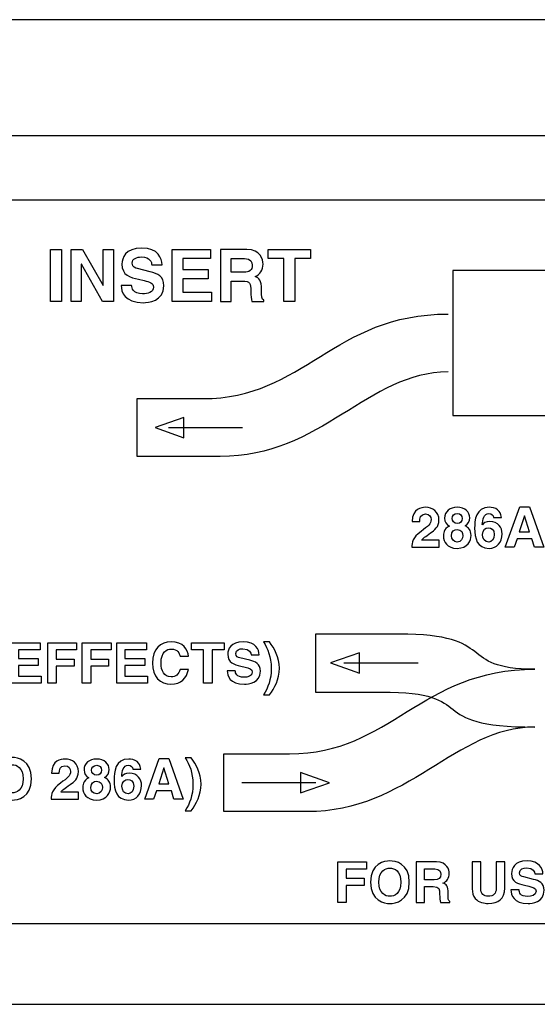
# Model space of a CAD drawing. Extents: x -109.8 to -92.6, y 118.2 to 119.9.
# Tile 15 of 18: x -101 to -100.1, y 118.2 to 119.9. Entities that reach past the tile are written whole.
import ezdxf

# ---------------------------------------------------------------- set-up
doc = ezdxf.new("R2010")
doc.units = 0
doc.header["$MEASUREMENT"] = 0
doc.layers.add('LAYER_1', color=160, linetype='CONTINUOUS')

# ---------------------------------------------------------------- blocks, each defined once
blk = doc.blocks.new('AI9-BLK44')
at = {"layer": 'LAYER_1', "color": 7}
for points in [[(16.922, 0.806), (15.981, 0.806), (15.981, 0.433), (16.845, 0.433), (16.845, 0.12), (15.981, 0.12), (15.981, -0.34), (16.964, -0.34), (16.964, -0.654), (15.618, -0.654), (15.618, 1.12), (16.922, 1.12)], [(17.635, -0.654), (17.265, -0.654), (17.265, 1.12), (18.527, 1.12), (18.527, 0.806), (17.635, 0.806), (17.635, 0.406), (18.416, 0.406), (18.416, 0.093), (17.635, 0.093)], [(19.144, -0.654), (18.774, -0.654), (18.774, 1.12), (20.036, 1.12), (20.036, 0.806), (19.144, 0.806), (19.144, 0.406), (19.924, 0.406), (19.924, 0.093), (19.144, 0.093)], [(21.586, 0.806), (20.645, 0.806), (20.645, 0.433), (21.51, 0.433), (21.51, 0.12), (20.645, 0.12), (20.645, -0.34), (21.628, -0.34), (21.628, -0.654), (20.283, -0.654), (20.283, 1.12), (21.586, 1.12)], [(24.466, -0.654), (24.095, -0.654), (24.095, 0.806), (23.559, 0.806), (23.559, 1.12), (25.001, 1.12), (25.001, 0.806), (24.466, 0.806)]]:
    blk.add_lwpolyline(points, close=True, dxfattribs=at)
for points, knots in [([(23.06, 0.539), (23.031, 0.645), (22.974, 0.846), (22.668, 0.846), (22.49, 0.846), (22.228, 0.727), (22.228, 0.226), (22.228, -0.093), (22.354, -0.379), (22.668, -0.379), (22.873, -0.379), (23.016, -0.263), (23.06, -0.046), (23.06, -0.046), (23.431, -0.046), (23.431, -0.046), (23.357, -0.431), (23.105, -0.7), (22.66, -0.7), (22.189, -0.7), (21.851, -0.382), (21.851, 0.23), (21.851, 0.851), (22.208, 1.167), (22.666, 1.167), (23.197, 1.167), (23.411, 0.801), (23.431, 0.539), (23.431, 0.539), (23.06, 0.539), (23.06, 0.539)], [0, 0, 0, 0, 1, 1, 1, 2, 2, 2, 3, 3, 3, 4, 4, 4, 5, 5, 5, 6, 6, 6, 7, 7, 7, 8, 8, 8, 9, 9, 9, 10, 10, 10, 10]), ([(25.485, -0.108), (25.488, -0.206), (25.537, -0.394), (25.861, -0.394), (26.036, -0.394), (26.231, -0.352), (26.231, -0.164), (26.231, -0.026), (26.098, 0.011), (25.91, 0.055), (25.91, 0.055), (25.72, 0.1), (25.72, 0.1), (25.434, 0.166), (25.157, 0.23), (25.157, 0.621), (25.157, 0.818), (25.263, 1.167), (25.839, 1.167), (26.382, 1.167), (26.528, 0.811), (26.53, 0.594), (26.53, 0.594), (26.174, 0.594), (26.174, 0.594), (26.164, 0.673), (26.135, 0.86), (25.811, 0.86), (25.671, 0.86), (25.503, 0.809), (25.503, 0.648), (25.503, 0.51), (25.616, 0.48), (25.69, 0.463), (25.69, 0.463), (26.123, 0.357), (26.123, 0.357), (26.365, 0.297), (26.587, 0.199), (26.587, -0.12), (26.587, -0.654), (26.044, -0.7), (25.888, -0.7), (25.241, -0.7), (25.13, -0.328), (25.13, -0.108), (25.13, -0.108), (25.485, -0.108), (25.485, -0.108)], [0, 0, 0, 0, 1, 1, 1, 2, 2, 2, 3, 3, 3, 4, 4, 4, 5, 5, 5, 6, 6, 6, 7, 7, 7, 8, 8, 8, 9, 9, 9, 10, 10, 10, 11, 11, 11, 12, 12, 12, 13, 13, 13, 14, 14, 14, 15, 15, 15, 16, 16, 16, 16]), ([(26.982, 1.159), (27.202, 0.863), (27.417, 0.483), (27.417, 0.001), (27.417, -0.481), (27.212, -0.861), (26.982, -1.167), (26.982, -1.167), (26.728, -1.167), (26.728, -1.167), (26.918, -0.844), (27.061, -0.51), (27.061, 0.001), (27.061, 0.512), (26.908, 0.846), (26.728, 1.159), (26.728, 1.159), (26.982, 1.159), (26.982, 1.159)], [0, 0, 0, 0, 1, 1, 1, 2, 2, 2, 3, 3, 3, 4, 4, 4, 5, 5, 5, 6, 6, 6, 6])]:
    blk.add_open_spline(points, degree=3, knots=knots, dxfattribs=at)
blk = doc.blocks.new('AI9-BLK41')
at = {"layer": 'LAYER_1', "color": 7}
for points in [[(23.544, -0.653), (23.153, -0.653), (23.785, 1.12), (24.213, 1.12), (24.838, -0.653), (24.435, -0.653), (24.321, -0.288), (23.667, -0.288)], [(23.766, 0.019), (24.217, 0.019), (23.998, 0.72), (23.993, 0.72)]]:
    blk.add_lwpolyline(points, close=True, dxfattribs=at)
for points, knots in [([(17.338, 1.167), (17.572, 1.167), (18.19, 1.066), (18.19, 0.233), (18.19, -0.598), (17.572, -0.7), (17.338, -0.7), (17.103, -0.7), (16.486, -0.598), (16.486, 0.233), (16.486, 1.066), (17.103, 1.167), (17.338, 1.167)], [0, 0, 0, 0, 1, 1, 1, 2, 2, 2, 3, 3, 3, 4, 4, 4, 4]), ([(19.069, 0.481), (19.069, 1.051), (19.486, 1.1), (19.642, 1.1), (19.978, 1.1), (20.244, 0.903), (20.244, 0.547), (20.244, 0.246), (20.049, 0.093), (19.879, -0.023), (19.646, -0.186), (19.526, -0.266), (19.486, -0.347), (19.486, -0.347), (20.247, -0.347), (20.247, -0.347), (20.247, -0.347), (20.247, -0.653), (20.247, -0.653), (20.247, -0.653), (19.049, -0.653), (19.049, -0.653), (19.061, -0.448), (19.076, -0.233), (19.457, 0.043), (19.773, 0.273), (19.899, 0.362), (19.899, 0.559), (19.899, 0.676), (19.825, 0.809), (19.656, 0.809), (19.415, 0.809), (19.407, 0.609), (19.405, 0.481), (19.405, 0.481), (19.069, 0.481), (19.069, 0.481)], [0, 0, 0, 0, 1, 1, 1, 2, 2, 2, 3, 3, 3, 4, 4, 4, 5, 5, 5, 6, 6, 6, 7, 7, 7, 8, 8, 8, 9, 9, 9, 10, 10, 10, 11, 11, 11, 12, 12, 12, 12]), ([(21.044, -0.7), (20.592, -0.7), (20.437, -0.406), (20.437, -0.166), (20.437, -0.078), (20.437, 0.155), (20.703, 0.278), (20.565, 0.347), (20.491, 0.459), (20.491, 0.621), (20.491, 0.92), (20.731, 1.1), (21.037, 1.1), (21.4, 1.1), (21.593, 0.886), (21.593, 0.643), (21.593, 0.493), (21.531, 0.364), (21.39, 0.29), (21.558, 0.206), (21.652, 0.095), (21.652, -0.132), (21.652, -0.355), (21.509, -0.7), (21.044, -0.7)], [0, 0, 0, 0, 1, 1, 1, 2, 2, 2, 3, 3, 3, 4, 4, 4, 5, 5, 5, 6, 6, 6, 7, 7, 7, 8, 8, 8, 8]), ([(22.637, 0.656), (22.627, 0.755), (22.563, 0.824), (22.435, 0.824), (22.21, 0.824), (22.158, 0.567), (22.146, 0.34), (22.146, 0.34), (22.151, 0.335), (22.151, 0.335), (22.198, 0.399), (22.284, 0.481), (22.479, 0.481), (22.842, 0.481), (23.015, 0.202), (23.015, -0.06), (23.015, -0.443), (22.78, -0.7), (22.442, -0.7), (21.911, -0.7), (21.807, -0.255), (21.807, 0.182), (21.807, 0.515), (21.852, 1.1), (22.459, 1.1), (22.531, 1.1), (22.731, 1.073), (22.817, 0.987), (22.914, 0.893), (22.948, 0.841), (22.98, 0.656), (22.98, 0.656), (22.637, 0.656), (22.637, 0.656)], [0, 0, 0, 0, 1, 1, 1, 2, 2, 2, 3, 3, 3, 4, 4, 4, 5, 5, 5, 6, 6, 6, 7, 7, 7, 8, 8, 8, 9, 9, 9, 10, 10, 10, 11, 11, 11, 11]), ([(25.188, 1.159), (25.408, 0.863), (25.623, 0.483), (25.623, 0.002), (25.623, -0.48), (25.418, -0.86), (25.188, -1.167), (25.188, -1.167), (24.934, -1.167), (24.934, -1.167), (25.124, -0.843), (25.267, -0.51), (25.267, 0.002), (25.267, 0.512), (25.114, 0.846), (24.934, 1.159), (24.934, 1.159), (25.188, 1.159), (25.188, 1.159)], [0, 0, 0, 0, 1, 1, 1, 2, 2, 2, 3, 3, 3, 4, 4, 4, 5, 5, 5, 6, 6, 6, 6]), ([(17.338, -0.386), (17.538, -0.386), (17.819, -0.263), (17.819, 0.233), (17.819, 0.73), (17.538, 0.853), (17.338, 0.853), (17.138, 0.853), (16.856, 0.73), (16.856, 0.233), (16.856, -0.263), (17.138, -0.386), (17.338, -0.386)], [0, 0, 0, 0, 1, 1, 1, 2, 2, 2, 3, 3, 3, 4, 4, 4, 4]), ([(21.261, 0.607), (21.261, 0.74), (21.17, 0.824), (21.059, 0.824), (20.904, 0.824), (20.822, 0.735), (20.822, 0.607), (20.822, 0.503), (20.899, 0.389), (21.047, 0.389), (21.183, 0.389), (21.261, 0.481), (21.261, 0.607)], [0, 0, 0, 0, 1, 1, 1, 2, 2, 2, 3, 3, 3, 4, 4, 4, 4]), ([(21.039, 0.127), (20.914, 0.127), (20.792, 0.046), (20.792, -0.144), (20.792, -0.312), (20.889, -0.423), (21.047, -0.423), (21.227, -0.423), (21.296, -0.268), (21.296, -0.147), (21.296, -0.023), (21.232, 0.127), (21.039, 0.127)], [0, 0, 0, 0, 1, 1, 1, 2, 2, 2, 3, 3, 3, 4, 4, 4, 4]), ([(22.417, 0.204), (22.286, 0.204), (22.153, 0.122), (22.153, -0.097), (22.153, -0.288), (22.262, -0.423), (22.427, -0.423), (22.553, -0.423), (22.669, -0.327), (22.669, -0.09), (22.669, 0.132), (22.526, 0.204), (22.417, 0.204)], [0, 0, 0, 0, 1, 1, 1, 2, 2, 2, 3, 3, 3, 4, 4, 4, 4])]:
    blk.add_open_spline(points, degree=3, knots=knots, dxfattribs=at)
blk = doc.blocks.new('AI9-BLK40')
at = {"layer": 'LAYER_1', "color": 7}
blk.add_lwpolyline([(-18.969, -0.887), (-19.339, -0.887), (-19.339, 0.887), (-18.077, 0.887), (-18.077, 0.573), (-18.969, 0.573), (-18.969, 0.173), (-18.189, 0.173), (-18.189, -0.141), (-18.969, -0.141)], close=True, dxfattribs=at)
for points, knots in [([(-17.058, 0.934), (-16.823, 0.934), (-16.206, 0.832), (-16.206, 0), (-16.206, -0.832), (-16.823, -0.934), (-17.058, -0.934), (-17.292, -0.934), (-17.91, -0.832), (-17.91, 0), (-17.91, 0.832), (-17.292, 0.934), (-17.058, 0.934)], [0, 0, 0, 0, 1, 1, 1, 2, 2, 2, 3, 3, 3, 4, 4, 4, 4]), ([(-15.909, 0.887), (-15.909, 0.887), (-15.013, 0.887), (-15.013, 0.887), (-14.541, 0.887), (-14.455, 0.538), (-14.455, 0.385), (-14.455, 0.19), (-14.554, 0.022), (-14.729, -0.037), (-14.583, -0.101), (-14.504, -0.156), (-14.504, -0.486), (-14.504, -0.746), (-14.504, -0.81), (-14.425, -0.84), (-14.425, -0.84), (-14.425, -0.887), (-14.425, -0.887), (-14.425, -0.887), (-14.835, -0.887), (-14.835, -0.887), (-14.86, -0.803), (-14.875, -0.711), (-14.875, -0.528), (-14.875, -0.287), (-14.889, -0.193), (-15.164, -0.193), (-15.164, -0.193), (-15.546, -0.193), (-15.546, -0.193), (-15.546, -0.193), (-15.546, -0.887), (-15.546, -0.887), (-15.546, -0.887), (-15.909, -0.887), (-15.909, -0.887), (-15.909, -0.887), (-15.909, 0.887), (-15.909, 0.887)], [0, 0, 0, 0, 1, 1, 1, 2, 2, 2, 3, 3, 3, 4, 4, 4, 5, 5, 5, 6, 6, 6, 7, 7, 7, 8, 8, 8, 9, 9, 9, 10, 10, 10, 11, 11, 11, 12, 12, 12, 13, 13, 13, 13]), ([(-12.02, -0.267), (-12.02, -0.734), (-12.301, -0.934), (-12.749, -0.934), (-12.912, -0.934), (-13.153, -0.894), (-13.312, -0.719), (-13.408, -0.61), (-13.445, -0.466), (-13.45, -0.289), (-13.45, -0.289), (-13.45, 0.887), (-13.45, 0.887), (-13.45, 0.887), (-13.072, 0.887), (-13.072, 0.887), (-13.072, 0.887), (-13.072, -0.265), (-13.072, -0.265), (-13.072, -0.511), (-12.929, -0.62), (-12.756, -0.62), (-12.502, -0.62), (-12.398, -0.496), (-12.398, -0.282), (-12.398, -0.282), (-12.398, 0.887), (-12.398, 0.887), (-12.398, 0.887), (-12.02, 0.887), (-12.02, 0.887), (-12.02, 0.887), (-12.02, -0.267), (-12.02, -0.267)], [0, 0, 0, 0, 1, 1, 1, 2, 2, 2, 3, 3, 3, 4, 4, 4, 5, 5, 5, 6, 6, 6, 7, 7, 7, 8, 8, 8, 9, 9, 9, 10, 10, 10, 11, 11, 11, 11]), ([(-11.393, -0.341), (-11.391, -0.44), (-11.341, -0.627), (-11.017, -0.627), (-10.842, -0.627), (-10.647, -0.585), (-10.647, -0.398), (-10.647, -0.259), (-10.78, -0.223), (-10.968, -0.178), (-10.968, -0.178), (-11.158, -0.134), (-11.158, -0.134), (-11.445, -0.067), (-11.721, -0.003), (-11.721, 0.388), (-11.721, 0.585), (-11.615, 0.934), (-11.04, 0.934), (-10.497, 0.934), (-10.351, 0.578), (-10.348, 0.36), (-10.348, 0.36), (-10.704, 0.36), (-10.704, 0.36), (-10.714, 0.44), (-10.744, 0.627), (-11.067, 0.627), (-11.208, 0.627), (-11.376, 0.575), (-11.376, 0.415), (-11.376, 0.276), (-11.262, 0.247), (-11.188, 0.229), (-11.188, 0.229), (-10.756, 0.123), (-10.756, 0.123), (-10.514, 0.064), (-10.292, -0.034), (-10.292, -0.353), (-10.292, -0.887), (-10.835, -0.934), (-10.99, -0.934), (-11.637, -0.934), (-11.748, -0.561), (-11.748, -0.341), (-11.748, -0.341), (-11.393, -0.341), (-11.393, -0.341)], [0, 0, 0, 0, 1, 1, 1, 2, 2, 2, 3, 3, 3, 4, 4, 4, 5, 5, 5, 6, 6, 6, 7, 7, 7, 8, 8, 8, 9, 9, 9, 10, 10, 10, 11, 11, 11, 12, 12, 12, 13, 13, 13, 14, 14, 14, 15, 15, 15, 16, 16, 16, 16]), ([(-17.058, -0.62), (-16.858, -0.62), (-16.576, -0.496), (-16.576, 0), (-16.576, 0.496), (-16.858, 0.619), (-17.058, 0.619), (-17.258, 0.619), (-17.539, 0.496), (-17.539, 0), (-17.539, -0.496), (-17.258, -0.62), (-17.058, -0.62)], [0, 0, 0, 0, 1, 1, 1, 2, 2, 2, 3, 3, 3, 4, 4, 4, 4]), ([(-15.112, 0.106), (-14.919, 0.106), (-14.825, 0.173), (-14.825, 0.348), (-14.825, 0.442), (-14.867, 0.58), (-15.085, 0.58), (-15.085, 0.58), (-15.546, 0.58), (-15.546, 0.58), (-15.546, 0.58), (-15.546, 0.106), (-15.546, 0.106), (-15.546, 0.106), (-15.112, 0.106), (-15.112, 0.106)], [0, 0, 0, 0, 1, 1, 1, 2, 2, 2, 3, 3, 3, 4, 4, 4, 5, 5, 5, 5])]:
    blk.add_open_spline(points, degree=3, knots=knots, dxfattribs=at)
blk = doc.blocks.new('AI9-BLK39')
at = {"layer": 'LAYER_1', "color": 7}
for points in [[(-5.223, -1.14), (-5.699, -1.14), (-5.699, 1.14), (-5.223, 1.14)], [(-3.388, 1.14), (-2.943, 1.14), (-2.943, -1.14), (-3.419, -1.14), (-4.35, 0.486), (-4.356, 0.486), (-4.356, -1.14), (-4.8, -1.14), (-4.8, 1.14), (-4.299, 1.14), (-3.394, -0.448), (-3.388, -0.448)], [(1.308, 0.737), (0.099, 0.737), (0.099, 0.257), (1.21, 0.257), (1.21, -0.146), (0.099, -0.146), (0.099, -0.737), (1.362, -0.737), (1.362, -1.14), (-0.368, -1.14), (-0.368, 1.14), (1.308, 1.14)], [(5.01, -1.14), (4.534, -1.14), (4.534, 0.737), (3.845, 0.737), (3.845, 1.14), (5.699, 1.14), (5.699, 0.737), (5.01, 0.737)]]:
    blk.add_lwpolyline(points, close=True, dxfattribs=at)
for points, knots in [([(-2.146, -0.438), (-2.143, -0.565), (-2.079, -0.806), (-1.664, -0.806), (-1.438, -0.806), (-1.188, -0.753), (-1.188, -0.511), (-1.188, -0.333), (-1.359, -0.286), (-1.6, -0.229), (-1.6, -0.229), (-1.845, -0.171), (-1.845, -0.171), (-2.213, -0.086), (-2.569, -0.003), (-2.569, 0.498), (-2.569, 0.753), (-2.432, 1.2), (-1.692, 1.2), (-0.994, 1.2), (-0.806, 0.743), (-0.803, 0.464), (-0.803, 0.464), (-1.261, 0.464), (-1.261, 0.464), (-1.273, 0.565), (-1.311, 0.806), (-1.727, 0.806), (-1.908, 0.806), (-2.124, 0.74), (-2.124, 0.533), (-2.124, 0.356), (-1.978, 0.317), (-1.883, 0.295), (-1.883, 0.295), (-1.327, 0.159), (-1.327, 0.159), (-1.016, 0.083), (-0.73, -0.045), (-0.73, -0.454), (-0.73, -1.14), (-1.429, -1.2), (-1.629, -1.2), (-2.46, -1.2), (-2.603, -0.721), (-2.603, -0.438), (-2.603, -0.438), (-2.146, -0.438), (-2.146, -0.438)], [0, 0, 0, 0, 1, 1, 1, 2, 2, 2, 3, 3, 3, 4, 4, 4, 5, 5, 5, 6, 6, 6, 7, 7, 7, 8, 8, 8, 9, 9, 9, 10, 10, 10, 11, 11, 11, 12, 12, 12, 13, 13, 13, 14, 14, 14, 15, 15, 15, 16, 16, 16, 16]), ([(1.749, 1.14), (1.749, 1.14), (2.902, 1.14), (2.902, 1.14), (3.508, 1.14), (3.619, 0.692), (3.619, 0.495), (3.619, 0.244), (3.492, 0.028), (3.267, -0.048), (3.454, -0.13), (3.556, -0.2), (3.556, -0.625), (3.556, -0.959), (3.556, -1.041), (3.658, -1.08), (3.658, -1.08), (3.658, -1.14), (3.658, -1.14), (3.658, -1.14), (3.131, -1.14), (3.131, -1.14), (3.099, -1.032), (3.08, -0.915), (3.08, -0.68), (3.08, -0.368), (3.061, -0.248), (2.708, -0.248), (2.708, -0.248), (2.216, -0.248), (2.216, -0.248), (2.216, -0.248), (2.216, -1.14), (2.216, -1.14), (2.216, -1.14), (1.749, -1.14), (1.749, -1.14), (1.749, -1.14), (1.749, 1.14), (1.749, 1.14)], [0, 0, 0, 0, 1, 1, 1, 2, 2, 2, 3, 3, 3, 4, 4, 4, 5, 5, 5, 6, 6, 6, 7, 7, 7, 8, 8, 8, 9, 9, 9, 10, 10, 10, 11, 11, 11, 12, 12, 12, 13, 13, 13, 13]), ([(2.775, 0.137), (3.022, 0.137), (3.143, 0.222), (3.143, 0.448), (3.143, 0.568), (3.089, 0.746), (2.81, 0.746), (2.81, 0.746), (2.216, 0.746), (2.216, 0.746), (2.216, 0.746), (2.216, 0.137), (2.216, 0.137), (2.216, 0.137), (2.775, 0.137), (2.775, 0.137)], [0, 0, 0, 0, 1, 1, 1, 2, 2, 2, 3, 3, 3, 4, 4, 4, 5, 5, 5, 5])]:
    blk.add_open_spline(points, degree=3, knots=knots, dxfattribs=at)
blk = doc.blocks.new('AI9-BLK37')
at = {"layer": 'LAYER_1', "color": 7}
blk.add_line((1.263, 0), (-1.985, 0), dxfattribs=at)
blk.add_lwpolyline([(1.851, 0), (0.581, 0.444), (0.581, -0.444)], close=True, dxfattribs=at)
blk = doc.blocks.new('AI9-BLK36')
at = {"layer": 'LAYER_1', "color": 7}
blk.add_line((-1.263, 0), (1.985, 0), dxfattribs=at)
blk.add_lwpolyline([(-1.851, 0), (-0.581, -0.444), (-0.581, 0.444)], close=True, dxfattribs=at)
blk = doc.blocks.new('AI9-BLK35')
at = {"layer": 'LAYER_1', "color": 7}
for points in [[(-11.549, -0.653), (-11.939, -0.653), (-11.307, 1.12), (-10.88, 1.12), (-10.255, -0.653), (-10.658, -0.653), (-10.771, -0.288), (-11.426, -0.288)], [(-11.327, 0.019), (-10.875, 0.019), (-11.095, 0.72), (-11.1, 0.72)]]:
    blk.add_lwpolyline(points, close=True, dxfattribs=at)
for points, knots in [([(-16.024, 0.481), (-16.024, 1.051), (-15.606, 1.1), (-15.451, 1.1), (-15.115, 1.1), (-14.848, 0.903), (-14.848, 0.547), (-14.848, 0.246), (-15.044, 0.093), (-15.214, -0.023), (-15.446, -0.186), (-15.567, -0.266), (-15.606, -0.347), (-15.606, -0.347), (-14.846, -0.347), (-14.846, -0.347), (-14.846, -0.347), (-14.846, -0.653), (-14.846, -0.653), (-14.846, -0.653), (-16.044, -0.653), (-16.044, -0.653), (-16.031, -0.448), (-16.016, -0.233), (-15.636, 0.043), (-15.32, 0.273), (-15.194, 0.362), (-15.194, 0.559), (-15.194, 0.675), (-15.268, 0.809), (-15.436, 0.809), (-15.678, 0.809), (-15.685, 0.609), (-15.688, 0.481), (-15.688, 0.481), (-16.024, 0.481), (-16.024, 0.481)], [0, 0, 0, 0, 1, 1, 1, 2, 2, 2, 3, 3, 3, 4, 4, 4, 5, 5, 5, 6, 6, 6, 7, 7, 7, 8, 8, 8, 9, 9, 9, 10, 10, 10, 11, 11, 11, 12, 12, 12, 12]), ([(-14.048, -0.7), (-14.5, -0.7), (-14.656, -0.406), (-14.656, -0.166), (-14.656, -0.077), (-14.656, 0.155), (-14.389, 0.278), (-14.527, 0.347), (-14.602, 0.458), (-14.602, 0.621), (-14.602, 0.92), (-14.362, 1.1), (-14.056, 1.1), (-13.693, 1.1), (-13.5, 0.886), (-13.5, 0.643), (-13.5, 0.493), (-13.562, 0.364), (-13.703, 0.291), (-13.535, 0.206), (-13.441, 0.096), (-13.441, -0.132), (-13.441, -0.354), (-13.584, -0.7), (-14.048, -0.7)], [0, 0, 0, 0, 1, 1, 1, 2, 2, 2, 3, 3, 3, 4, 4, 4, 5, 5, 5, 6, 6, 6, 7, 7, 7, 8, 8, 8, 8]), ([(-12.456, 0.656), (-12.465, 0.755), (-12.53, 0.824), (-12.658, 0.824), (-12.883, 0.824), (-12.934, 0.567), (-12.947, 0.34), (-12.947, 0.34), (-12.942, 0.335), (-12.942, 0.335), (-12.895, 0.399), (-12.809, 0.481), (-12.613, 0.481), (-12.251, 0.481), (-12.078, 0.202), (-12.078, -0.06), (-12.078, -0.443), (-12.312, -0.7), (-12.651, -0.7), (-13.181, -0.7), (-13.285, -0.255), (-13.285, 0.182), (-13.285, 0.515), (-13.241, 1.1), (-12.633, 1.1), (-12.562, 1.1), (-12.362, 1.073), (-12.275, 0.987), (-12.179, 0.893), (-12.144, 0.841), (-12.112, 0.656), (-12.112, 0.656), (-12.456, 0.656), (-12.456, 0.656)], [0, 0, 0, 0, 1, 1, 1, 2, 2, 2, 3, 3, 3, 4, 4, 4, 5, 5, 5, 6, 6, 6, 7, 7, 7, 8, 8, 8, 9, 9, 9, 10, 10, 10, 11, 11, 11, 11]), ([(-13.831, 0.607), (-13.831, 0.74), (-13.922, 0.824), (-14.033, 0.824), (-14.189, 0.824), (-14.27, 0.735), (-14.27, 0.607), (-14.27, 0.503), (-14.194, 0.389), (-14.046, 0.389), (-13.91, 0.389), (-13.831, 0.481), (-13.831, 0.607)], [0, 0, 0, 0, 1, 1, 1, 2, 2, 2, 3, 3, 3, 4, 4, 4, 4]), ([(-14.053, 0.127), (-14.179, 0.127), (-14.3, 0.046), (-14.3, -0.144), (-14.3, -0.312), (-14.204, -0.423), (-14.046, -0.423), (-13.866, -0.423), (-13.796, -0.268), (-13.796, -0.147), (-13.796, -0.023), (-13.86, 0.127), (-14.053, 0.127)], [0, 0, 0, 0, 1, 1, 1, 2, 2, 2, 3, 3, 3, 4, 4, 4, 4]), ([(-12.675, 0.204), (-12.806, 0.204), (-12.94, 0.122), (-12.94, -0.097), (-12.94, -0.288), (-12.831, -0.423), (-12.665, -0.423), (-12.539, -0.423), (-12.424, -0.327), (-12.424, -0.09), (-12.424, 0.132), (-12.567, 0.204), (-12.675, 0.204)], [0, 0, 0, 0, 1, 1, 1, 2, 2, 2, 3, 3, 3, 4, 4, 4, 4])]:
    blk.add_open_spline(points, degree=3, knots=knots, dxfattribs=at)
blk = doc.blocks.new('AI9-BLK33')
at = {"layer": 'LAYER_1', "color": 7}
blk.add_line((-1.263, 0), (1.985, 0), dxfattribs=at)
blk.add_lwpolyline([(-1.851, 0), (-0.581, -0.444), (-0.581, 0.444)], close=True, dxfattribs=at)
blk = doc.blocks.new('AI9-BLK9')
at = {"layer": 'LAYER_1', "color": 7}
blk.add_lwpolyline([(212.918, 16.415), (217.998, 21.495), (-217.998, 21.495), (-212.918, 16.415)], close=True, dxfattribs=at)
blk = doc.blocks.new('AI9-BLK1')
at = {"layer": 'LAYER_1', "color": 7}
blk.add_line((-217.257, -21.626), (217.083, -21.626), dxfattribs=at)
blk.add_lwpolyline([(39.468, 4.206), (39.468, 10.556), (23.593, 10.556), (23.593, 4.206)], close=True, dxfattribs=at)
for points, knots in [([(-39.548, 13.656), (-40.249, 13.656), (-40.818, 13.087), (-40.818, 12.386), (-40.818, 12.386), (-40.818, -16.824), (-40.818, -16.824), (-40.818, -17.526), (-40.249, -18.094), (-39.548, -18.094), (-39.548, -18.094), (62.687, -18.094), (62.687, -18.094), (63.389, -18.094), (63.957, -17.526), (63.957, -16.824), (63.957, -16.824), (63.957, 12.386), (63.957, 12.386), (63.957, 13.087), (63.389, 13.656), (62.687, 13.656), (62.687, 13.656), (-39.548, 13.656), (-39.548, 13.656)], [0, 0, 0, 0, 1, 1, 1, 2, 2, 2, 3, 3, 3, 4, 4, 4, 5, 5, 5, 6, 6, 6, 7, 7, 7, 8, 8, 8, 8]), ([(23.383, 6.11), (19.877, 6.118), (17.827, 2.387), (13.388, 2.401), (11.638, 2.407), (9.743, 2.401), (9.743, 2.401), (9.743, 2.401), (9.743, 4.942), (9.743, 4.942), (9.743, 4.942), (10.875, 4.948), (12.625, 4.942), (17.064, 4.927), (18.356, 8.651), (23.383, 8.651)], [0, 0, 0, 0, 1, 1, 1, 2, 2, 2, 3, 3, 3, 4, 4, 4, 5, 5, 5, 5]), ([(27.193, -6.927), (23.687, -6.934), (25.656, -5.378), (21.216, -5.392), (19.467, -5.398), (17.571, -5.392), (17.571, -5.392), (17.571, -5.392), (17.571, -7.933), (17.571, -7.933), (17.571, -7.933), (18.704, -7.938), (20.453, -7.933), (24.893, -7.918), (22.166, -9.467), (27.193, -9.467)], [0, 0, 0, 0, 1, 1, 1, 2, 2, 2, 3, 3, 3, 4, 4, 4, 5, 5, 5, 5]), ([(27.193, -9.467), (23.687, -9.46), (21.637, -13.191), (17.198, -13.176), (15.448, -13.171), (13.552, -13.176), (13.552, -13.176), (13.552, -13.176), (13.552, -10.636), (13.552, -10.636), (13.552, -10.636), (14.686, -10.63), (16.435, -10.636), (20.874, -10.651), (22.166, -6.927), (27.193, -6.927)], [0, 0, 0, 0, 1, 1, 1, 2, 2, 2, 3, 3, 3, 4, 4, 4, 5, 5, 5, 5])]:
    blk.add_open_spline(points, degree=3, knots=knots, dxfattribs=at)
for name, p in [('AI9-BLK9', (0, 0.069)), ('AI9-BLK39', (11.651, 10.348)), ('AI9-BLK33', (12.383, 3.672)), ('AI9-BLK35', (37.833, -0.926)), ('AI9-BLK44', (-11.432, -6.888)), ('AI9-BLK36', (20.081, -6.654)), ('AI9-BLK41', (-13.073, -11.968)), ('AI9-BLK37', (16.327, -11.906)), ('AI9-BLK40', (37.889, -16.27))]:
    blk.add_blockref(name, p, dxfattribs=at)

msp = doc.modelspace()

# ---------------------------------------------------------------- block references
at = {"layer": 'LAYER_1', "color": 7, "xscale": 0.03937, "yscale": 0.03937, "zscale": 0.03937}
msp.add_blockref('AI9-BLK1', (-101.1741, 119.0902), dxfattribs=at)

doc.saveas('drawing.dxf')
